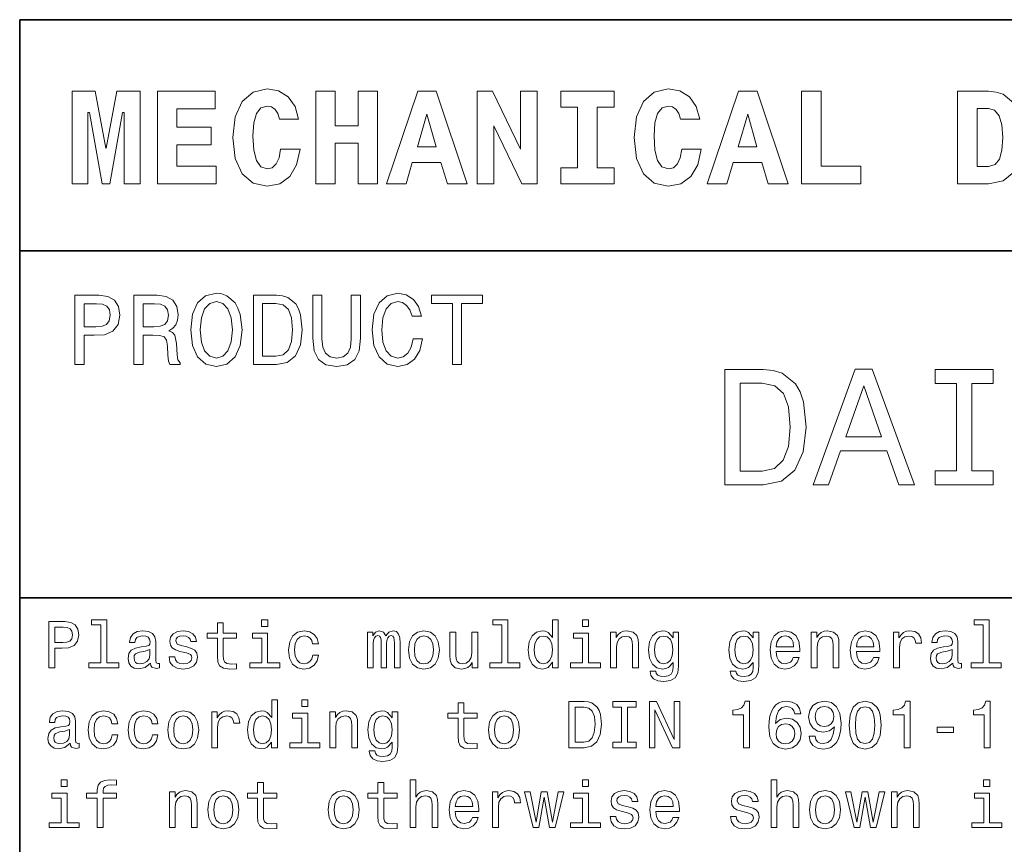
# Model space of a CAD drawing. Extents: x 0 to 420, y 0 to 297.
# Tile 12 of 30: x 220 to 263, y 34 to 70. Entities that reach past the tile are written whole.
import ezdxf

# ---------------------------------------------------------------- set-up
doc = ezdxf.new("R2010")
doc.units = 0

msp = doc.modelspace()

# ---------------------------------------------------------------- linework, layer by layer
at = {"color": 7, "lineweight": 35}
for p, q in [((220, 10), (220, 70)), ((220, 70), (410, 70)), ((220, 60), (350, 60)), ((220, 45), (410, 45))]:
    msp.add_line(p, q, dxfattribs=at)
at = {"color": 7, "lineweight": 13}
for points in [[(222.265137, 66.907776), (222.265137, 62.90778), (222.945251, 62.90778), (222.945251, 65.991356), (223.014404, 65.991356), (223.573486, 62.90778), (223.896255, 62.90778), (224.443802, 65.991356), (224.518738, 65.991356), (224.518738, 62.90778), (225.204605, 62.90778), (225.204605, 66.907776), (224.201736, 66.907776), (223.746399, 64.440918), (223.723343, 64.440918), (223.268005, 66.907776)], [(225.959656, 66.907776), (225.959656, 62.90778), (228.501434, 62.90778), (228.501434, 63.668587), (226.789627, 63.668587), (226.789627, 64.585014), (228.282425, 64.585014), (228.282425, 65.351585), (226.789627, 65.351585), (226.789627, 66.146973), (228.455338, 66.146973), (228.455338, 66.907776)], [(231.285309, 64.394814), (231.216141, 64.025932), (231.095093, 63.760807), (230.922195, 63.599422), (230.708939, 63.54755), (230.426514, 63.634003), (230.236313, 63.9049), (230.121033, 64.354462), (230.086456, 64.982704), (230.121033, 65.541786), (230.242081, 65.945244), (230.432281, 66.187317), (230.697403, 66.268013), (230.887604, 66.227661), (231.043228, 66.123917), (231.158508, 65.945244), (231.233429, 65.703171), (232.0634, 65.703171), (231.907776, 66.244957), (231.613831, 66.659943), (231.198853, 66.925072), (230.703171, 67.017288), (230.092224, 66.873199), (229.625366, 66.469742), (229.325653, 65.806915), (229.221909, 64.907776), (229.325653, 64.002884), (229.625366, 63.340057), (230.092224, 62.9366), (230.703171, 62.798271), (231.244965, 62.90778), (231.677231, 63.219017), (231.976944, 63.720459), (232.126801, 64.394814)], [(232.806915, 66.907776), (232.806915, 62.90778), (233.648407, 62.90778), (233.648407, 64.654175), (234.639771, 64.654175), (234.639771, 62.90778), (235.47551, 62.90778), (235.47551, 66.907776), (234.639771, 66.907776), (234.639771, 65.409218), (233.648407, 65.409218), (233.648407, 66.907776)], [(237.216141, 66.907776), (235.861664, 62.90778), (236.708939, 62.90778), (236.979828, 63.824207), (238.213257, 63.824207), (238.495682, 62.90778), (239.360229, 62.90778), (238.011536, 66.907776)], [(239.786743, 66.907776), (239.786743, 62.90778), (240.507202, 62.90778), (240.507202, 65.403458), (241.711823, 62.90778), (242.374634, 62.90778), (242.374634, 66.907776), (241.654175, 66.907776), (241.654175, 64.400574), (240.44957, 66.907776)], [(244.132568, 66.216141), (244.132568, 63.599422), (243.400574, 63.599422), (243.400574, 62.90778), (245.706055, 62.90778), (245.706055, 63.599422), (244.97406, 63.599422), (244.97406, 66.216141), (245.706055, 66.216141), (245.706055, 66.907776), (243.400574, 66.907776), (243.400574, 66.216141)], [(248.634003, 64.394814), (248.564835, 64.025932), (248.443802, 63.760807), (248.270889, 63.599422), (248.057632, 63.54755), (247.775208, 63.634003), (247.585007, 63.9049), (247.469742, 64.354462), (247.43515, 64.982704), (247.469742, 65.541786), (247.590775, 65.945244), (247.780975, 66.187317), (248.046112, 66.268013), (248.236313, 66.227661), (248.391937, 66.123917), (248.507202, 65.945244), (248.582123, 65.703171), (249.412109, 65.703171), (249.256485, 66.244957), (248.96254, 66.659943), (248.547546, 66.925072), (248.05188, 67.017288), (247.440918, 66.873199), (246.97406, 66.469742), (246.674347, 65.806915), (246.570602, 64.907776), (246.674347, 64.002884), (246.97406, 63.340057), (247.440918, 62.9366), (248.05188, 62.798271), (248.593658, 62.90778), (249.02594, 63.219017), (249.325653, 63.720459), (249.475494, 64.394814)], [(251.095093, 66.907776), (249.740631, 62.90778), (250.587891, 62.90778), (250.858795, 63.824207), (252.092224, 63.824207), (252.374634, 62.90778), (253.239197, 62.90778), (251.890488, 66.907776)], [(256.386169, 62.90778), (256.386169, 63.668587), (254.657059, 63.668587), (254.657059, 66.907776), (253.815552, 66.907776), (253.815552, 62.90778)], [(261.89624, 66.907776), (260.56485, 66.907776), (260.56485, 62.90778), (261.89624, 62.90778), (262.541779, 63.028816), (263.002869, 63.409222), (263.285309, 64.0317), (263.38327, 64.907776), (263.285309, 65.766571), (263.164246, 66.112389), (263.002869, 66.394814), (262.536011, 66.775215), (262.236298, 66.873199)], [(261.89624, 66.164261), (262.161377, 66.083572), (262.357361, 65.84726), (262.472626, 65.45533), (262.518738, 64.907776), (262.484131, 64.354462), (262.380402, 63.962536), (262.184448, 63.731987), (261.89624, 63.657059), (261.412109, 63.657059), (261.412109, 66.164261)], [(237.608063, 65.91066), (238.005768, 64.498558), (237.198853, 64.498558)], [(251.48703, 65.91066), (251.88472, 64.498558), (251.077805, 64.498558)], [(222.389053, 55.087173), (222.786743, 55.087173), (222.786743, 56.353745), (223.227661, 56.353745), (223.672913, 56.375359), (224.027374, 56.526653), (224.256485, 56.820602), (224.33429, 57.222622), (224.273773, 57.594379), (224.100861, 57.866714), (223.815567, 58.030979), (223.426514, 58.087173), (222.389053, 58.087173)], [(224.939484, 55.087173), (225.341492, 55.087173), (225.341492, 56.353745), (225.752167, 56.353745), (226.054749, 56.340775), (226.244965, 56.280258), (226.348709, 56.137608), (226.391937, 55.882561), (226.413544, 55.493515), (226.439484, 55.238472), (226.491348, 55.087173), (226.945251, 55.087173), (226.945251, 55.169308), (226.845825, 55.290344), (226.811234, 55.515129), (226.780975, 55.999279), (226.707489, 56.358067), (226.608063, 56.470459), (226.452454, 56.552593), (226.625366, 56.66066), (226.746399, 56.811958), (226.824203, 57.002159), (226.850143, 57.231266), (226.789627, 57.594379), (226.616714, 57.866714), (226.331406, 58.030979), (225.942368, 58.087173), (224.939484, 58.087173)], [(227.394806, 56.587173), (227.472626, 55.912823), (227.697403, 55.415703), (228.047546, 55.108788), (228.505768, 55.005039), (228.959656, 55.108788), (229.314117, 55.415703), (229.534576, 55.912823), (229.616714, 56.587173), (229.534576, 57.257202), (229.439484, 57.529537), (229.314117, 57.754322), (228.959656, 58.061237), (228.743515, 58.139046), (228.505768, 58.169308), (228.043228, 58.061237), (227.693085, 57.758644), (227.472626, 57.261524)], [(231.103745, 58.087173), (230.105194, 58.087173), (230.105194, 55.087173), (231.103745, 55.087173), (231.574921, 55.182274), (231.925079, 55.471901), (232.141205, 55.943081), (232.219025, 56.587173), (232.149857, 57.244232), (232.0634, 57.503601), (231.942368, 57.711094), (231.592224, 57.992073), (231.363113, 58.061237)], [(232.677231, 56.228382), (232.737747, 55.688038), (232.927948, 55.30331), (233.247833, 55.082851), (233.710373, 55.005039), (234.168594, 55.082851), (234.48848, 55.30331), (234.67868, 55.683716), (234.743515, 56.228382), (234.743515, 58.087173), (234.341492, 58.087173), (234.341492, 56.206772), (234.302597, 55.839336), (234.185883, 55.575645), (233.98703, 55.420025), (233.710373, 55.368153), (233.425079, 55.420025), (233.226227, 55.575645), (233.109512, 55.835011), (233.074921, 56.206772), (233.074921, 58.087173), (232.677231, 58.087173)], [(237.01297, 56.202446), (236.926514, 55.839336), (236.783859, 55.579967), (236.585022, 55.420025), (236.351593, 55.368153), (236.070602, 55.445965), (235.850143, 55.679394), (235.703171, 56.059795), (235.655624, 56.587173), (235.703171, 57.110229), (235.845825, 57.494953), (236.066284, 57.728386), (236.351593, 57.810516), (236.559082, 57.767288), (236.736313, 57.646252), (236.874634, 57.451729), (236.969742, 57.183716), (237.380402, 57.183716), (237.250717, 57.594379), (237.02594, 57.905617), (236.719025, 58.100143), (236.351593, 58.169308), (235.893372, 58.061237), (235.543228, 57.758644), (235.318451, 57.261524), (235.240631, 56.587173), (235.318451, 55.912823), (235.543228, 55.415703), (235.893372, 55.108788), (236.351593, 55.005039), (236.753601, 55.087173), (237.077805, 55.31628), (237.306915, 55.69236), (237.427948, 56.202446)], [(238.716141, 55.087173), (239.113831, 55.087173), (239.113831, 57.72406), (240.021606, 57.72406), (240.021606, 58.087173), (237.804031, 58.087173), (237.804031, 57.72406), (238.716141, 57.72406)], [(223.318451, 57.719738), (223.577805, 57.693802), (223.768005, 57.611668), (223.880402, 57.460373), (223.919312, 57.222622), (223.876083, 56.971901), (223.759369, 56.820602), (223.560516, 56.742794), (223.288177, 56.72118), (222.786743, 56.72118), (222.786743, 57.719738)], [(225.829971, 57.719738), (226.093658, 57.693802), (226.279541, 57.611668), (226.396255, 57.460373), (226.435165, 57.222622), (226.391937, 56.971901), (226.275223, 56.820602), (226.07637, 56.742794), (225.804031, 56.72118), (225.341492, 56.72118), (225.341492, 57.719738)], [(227.809799, 56.587173), (227.857346, 57.110229), (228, 57.494953), (228.220459, 57.728386), (228.505768, 57.810516), (228.786743, 57.728386), (229.007202, 57.490631), (229.149857, 57.105904), (229.201736, 56.587173), (229.149857, 56.064117), (229.007202, 55.679394), (228.786743, 55.445965), (228.505768, 55.368153), (228.220459, 55.445965), (228, 55.679394), (227.857346, 56.059795)], [(231.073486, 57.728386), (231.402023, 57.663544), (231.626801, 57.464695), (231.760803, 57.110229), (231.804031, 56.587173), (231.756485, 56.081409), (231.622482, 55.726944), (231.393372, 55.515129), (231.073486, 55.445965), (230.507202, 55.445965), (230.507202, 57.728386)], [(252.161377, 54.881123), (250.497116, 54.881123), (250.497116, 49.881123), (252.161377, 49.881123), (252.946686, 50.039623), (253.530258, 50.522331), (253.890488, 51.307636), (254.020172, 52.381123), (253.904892, 53.476223), (253.760803, 53.908501), (253.559082, 54.254322), (252.97551, 54.722622), (252.593658, 54.837894)], [(254.315567, 49.881123), (254.978394, 49.881123), (255.504318, 51.350864), (257.5, 51.350864), (258.02594, 49.881123), (258.703156, 49.881123), (256.873199, 54.888329), (256.138336, 54.888329)], [(260.511536, 50.486309), (259.589325, 50.486309), (259.589325, 49.881123), (262.096558, 49.881123), (262.096558, 50.486309), (261.174347, 50.486309), (261.174347, 54.275936), (262.096558, 54.275936), (262.096558, 54.881123), (259.589325, 54.881123), (259.589325, 54.275936), (260.511536, 54.275936)], [(252.110947, 54.283138), (252.658508, 54.175072), (253.033142, 53.843658), (253.256485, 53.25288), (253.328537, 52.381123), (253.249283, 51.538181), (253.02594, 50.947407), (252.644089, 50.594379), (252.110947, 50.479107), (251.167145, 50.479107), (251.167145, 54.283138)], [(255.734863, 51.963257), (256.505768, 54.167866), (257.276672, 51.963257)], [(221.259369, 41.974785), (221.52449, 41.974785), (221.52449, 42.819164), (221.818451, 42.819164), (222.11528, 42.833576), (222.351578, 42.934441), (222.504318, 43.130405), (222.556198, 43.398415), (222.515854, 43.646255), (222.400574, 43.827812), (222.210373, 43.937321), (221.951004, 43.974785), (221.259369, 43.974785)], [(223.510086, 43.830692), (223.510086, 42.188042), (222.98848, 42.188042), (222.98848, 41.974785), (224.282425, 41.974785), (224.282425, 42.188042), (223.763687, 42.188042), (223.763687, 44.043949), (223.112396, 44.043949), (223.112396, 43.830692)], [(228.55043, 43.254322), (228.55043, 42.479107), (228.567719, 42.228386), (228.648422, 42.055477), (228.809799, 41.954613), (229.083572, 41.920029), (229.383286, 41.934441), (229.383286, 42.153458), (229.164261, 42.136169), (228.965424, 42.159222), (228.858795, 42.23127), (228.812683, 42.352306), (228.804031, 42.522335), (228.804031, 43.254322), (229.383286, 43.254322), (229.383286, 43.470463), (228.804031, 43.470463), (228.804031, 43.922913), (228.55043, 43.922913), (228.55043, 43.470463), (228.112396, 43.470463), (228.112396, 43.254322)], [(230.729111, 44.043949), (230.46109, 44.043949), (230.46109, 43.755764), (230.729111, 43.755764)], [(240.858795, 43.830692), (240.858795, 42.188042), (240.337173, 42.188042), (240.337173, 41.974785), (241.631119, 41.974785), (241.631119, 42.188042), (241.112396, 42.188042), (241.112396, 44.043949), (240.46109, 44.043949), (240.46109, 43.830692)], [(243.040344, 42.213978), (243.040344, 41.974785), (243.293945, 41.974785), (243.293945, 44.043949), (243.043228, 44.043949), (243.043228, 43.286022), (242.850143, 43.505043), (242.731995, 43.556919), (242.596542, 43.577091), (242.351593, 43.519455), (242.161377, 43.35807), (242.03746, 43.098705), (241.994232, 42.75), (242.03746, 42.401299), (242.161377, 42.13905), (242.351593, 41.974785), (242.596542, 41.920029), (242.731995, 41.940205), (242.853027, 41.992077)], [(244.608063, 44.043949), (244.340057, 44.043949), (244.340057, 43.755764), (244.608063, 43.755764)], [(261.677246, 43.830692), (261.677246, 42.188042), (261.15564, 42.188042), (261.15564, 41.974785), (262.449585, 41.974785), (262.449585, 42.188042), (261.930847, 42.188042), (261.930847, 44.043949), (261.279541, 44.043949), (261.279541, 43.830692)], [(221.878967, 43.729828), (222.05188, 43.712536), (222.17868, 43.657784), (222.253601, 43.556919), (222.279541, 43.398415), (222.250717, 43.23127), (222.172913, 43.130405), (222.040344, 43.078529), (221.858795, 43.064121), (221.52449, 43.064121), (221.52449, 43.729828)], [(225.659943, 42.176514), (225.659943, 42.16787), (225.674347, 42.069885), (225.717575, 42.000721), (225.899139, 41.945965), (226.040344, 41.969021), (226.040344, 42.164986), (225.979828, 42.156342), (225.899139, 42.193806), (225.88472, 42.309078), (225.88472, 43.110233), (225.850143, 43.314842), (225.749283, 43.458935), (225.573486, 43.545391), (225.325653, 43.577091), (225.083572, 43.542507), (224.904892, 43.444527), (224.792511, 43.291786), (224.755051, 43.090057), (224.755051, 43.072769), (224.982712, 43.072769), (225.002884, 43.193806), (225.066284, 43.280262), (225.170029, 43.332134), (225.317001, 43.352306), (225.458206, 43.337898), (225.559082, 43.29467), (225.619598, 43.219742), (225.639771, 43.115993), (225.628235, 42.994957), (225.582138, 42.934441), (225.466858, 42.905621), (225.250717, 42.882565), (225.002884, 42.830692), (224.827087, 42.738472), (224.723343, 42.594383), (224.69165, 42.381126), (224.720459, 42.190922), (224.809799, 42.049713), (224.953888, 41.960377), (225.15274, 41.928677), (225.420746, 41.989193)], [(227.233429, 42.876801), (226.98848, 42.934441), (226.806915, 43.000721), (226.746399, 43.136169), (226.763687, 43.23127), (226.824203, 43.300434), (226.922195, 43.343662), (227.0634, 43.36095), (227.198853, 43.343662), (227.305481, 43.291786), (227.374634, 43.213978), (227.403458, 43.110233), (227.651291, 43.110233), (227.651291, 43.115993), (227.608063, 43.303314), (227.489914, 43.450291), (227.305481, 43.542507), (227.0634, 43.577091), (226.818451, 43.542507), (226.639771, 43.447407), (226.527374, 43.306198), (226.492798, 43.127522), (226.518738, 42.954613), (226.599426, 42.833576), (226.731995, 42.74712), (226.925079, 42.6866), (227.207489, 42.617435), (227.380402, 42.545391), (227.426514, 42.487755), (227.443802, 42.401299), (227.417862, 42.29467), (227.348709, 42.213978), (227.236313, 42.162106), (227.086456, 42.144814), (226.927948, 42.162106), (226.812683, 42.222622), (226.734863, 42.320606), (226.703171, 42.456055), (226.458206, 42.456055), (226.498566, 42.225506), (226.616714, 42.058357), (226.804031, 41.957493), (227.0634, 41.920029), (227.33429, 41.957493), (227.533142, 42.058357), (227.654175, 42.219742), (227.697403, 42.430115), (227.66571, 42.611671), (227.57637, 42.735592), (227.429398, 42.816284)], [(230.720459, 42.188042), (230.720459, 43.470463), (230.069168, 43.470463), (230.069168, 43.254322), (230.466858, 43.254322), (230.466858, 42.188042), (229.94812, 42.188042), (229.94812, 41.974785), (231.244965, 41.974785), (231.244965, 42.188042)], [(232.66571, 43.009369), (232.916428, 43.009369), (232.864548, 43.239914), (232.740631, 43.421471), (232.547546, 43.533863), (232.296829, 43.577091), (232.020172, 43.519455), (231.809799, 43.35807), (231.677231, 43.095821), (231.631119, 42.744236), (231.674347, 42.395535), (231.804031, 42.136169), (232.008652, 41.974785), (232.288177, 41.920029), (232.536026, 41.963257), (232.729111, 42.084293), (232.861664, 42.274498), (232.919312, 42.528099), (232.677231, 42.528099), (232.634003, 42.366714), (232.553314, 42.245678), (232.438034, 42.17075), (232.296829, 42.147694), (232.121033, 42.185158), (231.994232, 42.300434), (231.916428, 42.487755), (231.890488, 42.752884), (231.916428, 43.012249), (231.997116, 43.19957), (232.126801, 43.314842), (232.296829, 43.355186), (232.446686, 43.32925), (232.559082, 43.26297), (232.634003, 43.153458)], [(235.048996, 41.974785), (235.282425, 41.974785), (235.282425, 43.009369), (235.296829, 43.164986), (235.340057, 43.277378), (235.406342, 43.343662), (235.492798, 43.369598), (235.561951, 43.346542), (235.608063, 43.288906), (235.631119, 43.190922), (235.639771, 43.061241), (235.639771, 41.974785), (235.858795, 41.974785), (235.858795, 43.009369), (235.873199, 43.162106), (235.916428, 43.274498), (235.985596, 43.343662), (236.072052, 43.369598), (236.141205, 43.346542), (236.187317, 43.288906), (236.216141, 43.061241), (236.216141, 41.974785), (236.44957, 41.974785), (236.44957, 43.043949), (236.43515, 43.26585), (236.389053, 43.435879), (236.296829, 43.539627), (236.146973, 43.577091), (235.971176, 43.519455), (235.835739, 43.352306), (235.729111, 43.516571), (235.55043, 43.577091), (235.386169, 43.519455), (235.273773, 43.35807), (235.273773, 43.522335), (235.048996, 43.522335)], [(236.809799, 42.74712), (236.855911, 42.395535), (236.988464, 42.136169), (237.198853, 41.974785), (237.481262, 41.920029), (237.760803, 41.974785), (237.971176, 42.133286), (238.103745, 42.392651), (238.15274, 42.74712), (238.103745, 43.098705), (237.971176, 43.36095), (237.760803, 43.519455), (237.481262, 43.577091), (237.198853, 43.519455), (236.988464, 43.35807), (236.855911, 43.098705)], [(239.812683, 43.522335), (239.559082, 43.522335), (239.559082, 42.628963), (239.530258, 42.421471), (239.446686, 42.271614), (239.317001, 42.179398), (239.146973, 42.150578), (239.01152, 42.173634), (238.925064, 42.242798), (238.876083, 42.36095), (238.864548, 42.528099), (238.864548, 43.522335), (238.610947, 43.522335), (238.610947, 42.505043), (238.619598, 42.300434), (238.674347, 42.130405), (238.841492, 41.974785), (239.109512, 41.920029), (239.253601, 41.940205), (239.377518, 41.992077), (239.484146, 42.081413), (239.570602, 42.211098), (239.570602, 41.974785), (239.812683, 41.974785)], [(244.599426, 42.188042), (244.599426, 43.470463), (243.94812, 43.470463), (243.94812, 43.254322), (244.345825, 43.254322), (244.345825, 42.188042), (243.827087, 42.188042), (243.827087, 41.974785), (245.123917, 41.974785), (245.123917, 42.188042)], [(245.559082, 41.974785), (245.812683, 41.974785), (245.812683, 42.868156), (245.838623, 43.072769), (245.922195, 43.222622), (246.05188, 43.314842), (246.224792, 43.349426), (246.363113, 43.320606), (246.44957, 43.242798), (246.492798, 43.113113), (246.507202, 42.940201), (246.507202, 41.974785), (246.760803, 41.974785), (246.760803, 42.992077), (246.749283, 43.196686), (246.697403, 43.366714), (246.527374, 43.522335), (246.262253, 43.577091), (246.11528, 43.556919), (245.991364, 43.502163), (245.884735, 43.409943), (245.801147, 43.286022), (245.801147, 43.522335), (245.559082, 43.522335)], [(248.498566, 42.043949), (248.498566, 43.522335), (248.256485, 43.522335), (248.256485, 43.271614), (248.057632, 43.499279), (247.9366, 43.556919), (247.801147, 43.577091), (247.556198, 43.519455), (247.365997, 43.35807), (247.242081, 43.098705), (247.198853, 42.75), (247.242081, 42.398415), (247.365997, 42.13905), (247.556198, 41.974785), (247.801147, 41.920029), (247.939484, 41.940205), (248.054749, 41.992077), (248.256485, 42.211098), (248.256485, 41.992077), (248.233429, 41.819164), (248.170029, 41.695248), (248.048996, 41.623199), (247.867432, 41.597263), (247.708939, 41.614555), (247.596542, 41.657784), (247.530258, 41.732712), (247.510086, 41.833576), (247.265137, 41.833576), (247.265137, 41.822048), (247.302597, 41.637608), (247.417877, 41.499279), (247.60231, 41.409943), (247.853027, 41.378242), (248.15274, 41.421471), (248.351593, 41.542507), (248.463974, 41.752884)], [(251.968307, 42.043949), (251.968307, 43.522335), (251.726227, 43.522335), (251.726227, 43.271614), (251.527374, 43.499279), (251.406342, 43.556919), (251.270889, 43.577091), (251.02594, 43.519455), (250.835739, 43.35807), (250.711823, 43.098705), (250.668594, 42.75), (250.711823, 42.398415), (250.835739, 42.13905), (251.02594, 41.974785), (251.270889, 41.920029), (251.409225, 41.940205), (251.524506, 41.992077), (251.726227, 42.211098), (251.726227, 41.992077), (251.703171, 41.819164), (251.639771, 41.695248), (251.518738, 41.623199), (251.337173, 41.597263), (251.17868, 41.614555), (251.066284, 41.657784), (251, 41.732712), (250.979828, 41.833576), (250.734879, 41.833576), (250.734879, 41.822048), (250.772339, 41.637608), (250.887604, 41.499279), (251.072052, 41.409943), (251.322769, 41.378242), (251.622482, 41.421471), (251.82132, 41.542507), (251.933716, 41.752884)], [(252.720459, 42.675072), (253.734879, 42.675072), (253.737762, 42.793228), (253.69165, 43.124641), (253.56485, 43.372478), (253.363113, 43.522335), (253.095108, 43.577091), (252.832855, 43.519455), (252.631134, 43.35807), (252.50145, 43.095821), (252.455338, 42.75), (252.498566, 42.395535), (252.62825, 42.136169), (252.827087, 41.974785), (253.086456, 41.920029), (253.311249, 41.957493), (253.495682, 42.055477), (253.631134, 42.211098), (253.708939, 42.418591), (253.458221, 42.418591), (253.406342, 42.303314), (253.331421, 42.216858), (253.118164, 42.147694), (252.953888, 42.179398), (252.829971, 42.280262), (252.749283, 42.444527), (252.720459, 42.666428)], [(254.233429, 41.974785), (254.48703, 41.974785), (254.48703, 42.868156), (254.51297, 43.072769), (254.596542, 43.222622), (254.726227, 43.314842), (254.899139, 43.349426), (255.037476, 43.320606), (255.123932, 43.242798), (255.167145, 43.113113), (255.181564, 42.940201), (255.181564, 41.974785), (255.435165, 41.974785), (255.435165, 42.992077), (255.42363, 43.196686), (255.371765, 43.366714), (255.201736, 43.522335), (254.9366, 43.577091), (254.789627, 43.556919), (254.66571, 43.502163), (254.559082, 43.409943), (254.47551, 43.286022), (254.47551, 43.522335), (254.233429, 43.522335)], [(256.190216, 42.675072), (257.20462, 42.675072), (257.207489, 42.793228), (257.161377, 43.124641), (257.034576, 43.372478), (256.832855, 43.522335), (256.56485, 43.577091), (256.302612, 43.519455), (256.100861, 43.35807), (255.971191, 43.095821), (255.925079, 42.75), (255.968307, 42.395535), (256.097992, 42.136169), (256.296844, 41.974785), (256.556213, 41.920029), (256.780975, 41.957493), (256.965424, 42.055477), (257.100861, 42.211098), (257.17868, 42.418591), (256.927948, 42.418591), (256.876099, 42.303314), (256.801147, 42.216858), (256.587891, 42.147694), (256.423645, 42.179398), (256.299713, 42.280262), (256.219025, 42.444527), (256.190216, 42.666428)], [(257.798279, 41.974785), (258.05188, 41.974785), (258.05188, 42.859512), (258.07782, 43.072769), (258.15564, 43.225506), (258.28241, 43.317726), (258.452454, 43.349426), (258.579254, 43.32925), (258.674347, 43.271614), (258.731995, 43.173634), (258.752167, 43.041069), (259.008667, 43.041069), (258.97406, 43.274498), (258.878967, 43.441643), (258.720459, 43.542507), (258.504333, 43.577091), (258.357361, 43.554035), (258.23056, 43.496399), (258.118164, 43.398415), (258.028809, 43.26585), (258.028809, 43.522335), (257.798279, 43.522335)], [(260.357361, 42.176514), (260.357361, 42.16787), (260.371765, 42.069885), (260.414978, 42.000721), (260.596558, 41.945965), (260.737762, 41.969021), (260.737762, 42.164986), (260.677246, 42.156342), (260.596558, 42.193806), (260.582153, 42.309078), (260.582153, 43.110233), (260.547546, 43.314842), (260.446686, 43.458935), (260.270905, 43.545391), (260.023071, 43.577091), (259.780975, 43.542507), (259.602295, 43.444527), (259.489929, 43.291786), (259.452454, 43.090057), (259.452454, 43.072769), (259.680115, 43.072769), (259.700287, 43.193806), (259.763702, 43.280262), (259.867432, 43.332134), (260.014404, 43.352306), (260.15564, 43.337898), (260.2565, 43.29467), (260.317017, 43.219742), (260.337189, 43.115993), (260.325653, 42.994957), (260.279541, 42.934441), (260.164276, 42.905621), (259.94812, 42.882565), (259.700287, 42.830692), (259.524506, 42.738472), (259.420746, 42.594383), (259.389038, 42.381126), (259.417877, 42.190922), (259.507202, 42.049713), (259.651306, 41.960377), (259.850159, 41.928677), (260.118164, 41.989193)], [(237.069168, 42.75), (237.095093, 43.009369), (237.175797, 43.196686), (237.305481, 43.311962), (237.481262, 43.352306), (237.654175, 43.311962), (237.783859, 43.19957), (237.864548, 43.009369), (237.893372, 42.75), (237.864548, 42.487755), (237.783859, 42.29755), (237.654175, 42.182278), (237.481262, 42.144814), (237.305481, 42.182278), (237.175797, 42.29755), (237.095093, 42.487755)], [(242.639771, 43.349426), (242.806915, 43.309078), (242.933716, 43.196686), (243.008636, 43.009369), (243.03746, 42.75), (243.008636, 42.487755), (242.933716, 42.300434), (242.806915, 42.185158), (242.639771, 42.147694), (242.481262, 42.185158), (242.360229, 42.300434), (242.279541, 42.490635), (242.253601, 42.75), (242.279541, 43.006485), (242.360229, 43.193806), (242.481262, 43.309078)], [(247.46109, 42.75), (247.48703, 43.006485), (247.56485, 43.196686), (247.685883, 43.309078), (247.84726, 43.349426), (248.017288, 43.309078), (248.144089, 43.196686), (248.221909, 43.006485), (248.250717, 42.75), (248.221909, 42.487755), (248.144089, 42.300434), (248.017288, 42.185158), (247.84726, 42.147694), (247.685883, 42.185158), (247.56485, 42.300434), (247.48703, 42.490635)], [(250.930832, 42.75), (250.956772, 43.006485), (251.034576, 43.196686), (251.155624, 43.309078), (251.317001, 43.349426), (251.48703, 43.309078), (251.613831, 43.196686), (251.69165, 43.006485), (251.720459, 42.75), (251.69165, 42.487755), (251.613831, 42.300434), (251.48703, 42.185158), (251.317001, 42.147694), (251.155624, 42.185158), (251.034576, 42.300434), (250.956772, 42.490635)], [(252.720459, 42.888329), (252.752167, 43.087177), (252.829971, 43.23415), (252.948135, 43.323486), (253.103745, 43.355186), (253.256485, 43.323486), (253.374634, 43.23415), (253.446686, 43.087177), (253.472626, 42.888329)], [(256.190216, 42.888329), (256.221893, 43.087177), (256.299713, 43.23415), (256.417877, 43.323486), (256.573486, 43.355186), (256.726227, 43.323486), (256.844391, 43.23415), (256.916443, 43.087177), (256.942383, 42.888329)], [(225.631119, 42.516571), (225.596542, 42.366714), (225.504318, 42.251442), (225.365997, 42.176514), (225.195969, 42.150578), (225.086456, 42.164986), (225.008652, 42.211098), (224.959656, 42.291786), (224.945251, 42.404179), (224.956772, 42.505043), (225.002884, 42.577091), (225.187317, 42.657784), (225.420746, 42.692364), (225.631119, 42.761528)], [(260.328552, 42.516571), (260.293945, 42.366714), (260.201721, 42.251442), (260.063416, 42.176514), (259.893372, 42.150578), (259.783875, 42.164986), (259.706055, 42.211098), (259.657074, 42.291786), (259.64267, 42.404179), (259.654175, 42.505043), (259.700287, 42.577091), (259.884735, 42.657784), (260.118164, 42.692364), (260.328552, 42.761528)], [(230.896255, 38.758648), (230.896255, 38.519455), (231.149857, 38.519455), (231.149857, 40.588619), (230.899139, 40.588619), (230.899139, 39.830692), (230.706055, 40.049713), (230.587891, 40.101589), (230.452454, 40.121761), (230.207489, 40.064125), (230.017288, 39.90274), (229.893372, 39.643375), (229.850143, 39.29467), (229.893372, 38.945969), (230.017288, 38.68372), (230.207489, 38.519455), (230.452454, 38.464699), (230.587891, 38.484875), (230.708939, 38.536747)], [(232.463974, 40.588619), (232.195969, 40.588619), (232.195969, 40.300434), (232.463974, 40.300434)], [(238.959656, 39.798992), (238.959656, 39.023777), (238.976944, 38.773056), (239.057632, 38.600147), (239.219025, 38.499283), (239.492798, 38.464699), (239.792511, 38.479111), (239.792511, 38.698128), (239.573486, 38.68084), (239.374634, 38.703892), (239.268005, 38.77594), (239.221893, 38.896976), (239.213257, 39.067005), (239.213257, 39.798992), (239.792511, 39.798992), (239.792511, 40.015133), (239.213257, 40.015133), (239.213257, 40.467583), (238.959656, 40.467583), (238.959656, 40.015133), (238.521606, 40.015133), (238.521606, 39.798992)], [(244.417862, 40.519455), (243.752167, 40.519455), (243.752167, 38.519455), (244.417862, 38.519455), (244.731995, 38.582855), (244.965424, 38.77594), (245.109512, 39.090061), (245.161377, 39.519455), (245.11528, 39.957497), (245.057632, 40.130405), (244.976944, 40.268734), (244.743515, 40.456055), (244.590775, 40.502163)], [(246.023056, 38.761528), (245.654175, 38.761528), (245.654175, 38.519455), (246.657059, 38.519455), (246.657059, 38.761528), (246.288177, 38.761528), (246.288177, 40.277382), (246.657059, 40.277382), (246.657059, 40.519455), (245.654175, 40.519455), (245.654175, 40.277382), (246.023056, 40.277382)], [(247.233429, 38.519455), (247.472626, 38.519455), (247.472626, 40.159225), (248.239197, 38.519455), (248.547546, 38.519455), (248.547546, 40.519455), (248.305481, 40.519455), (248.305481, 38.879684), (247.547546, 40.519455), (247.233429, 40.519455)], [(251.308365, 38.519455), (251.570602, 38.519455), (251.570602, 40.533863), (251.374634, 40.533863), (251.322769, 40.35807), (251.219025, 40.239918), (251.060516, 40.170753), (250.841507, 40.147697), (250.841507, 39.943085), (251.308365, 39.943085)], [(253.786743, 39.980549), (253.731995, 40.213978), (253.605194, 40.38689), (253.409225, 40.496399), (253.155624, 40.533863), (252.985596, 40.513691), (252.838623, 40.458935), (252.708939, 40.369598), (252.599426, 40.242798), (252.51297, 40.084297), (252.44957, 39.891212), (252.409225, 39.663548), (252.397705, 39.407063), (252.443802, 38.997841), (252.585022, 38.701012), (252.812683, 38.522335), (253.123932, 38.461819), (253.403458, 38.513691), (253.616714, 38.649139), (253.755051, 38.862396), (253.804047, 39.133289), (253.755051, 39.407063), (253.622482, 39.617439), (253.417877, 39.750004), (253.164276, 39.796112), (252.890488, 39.738476), (252.685883, 39.574211), (252.729111, 39.891212), (252.821335, 40.118877), (252.96254, 40.254326), (253.158508, 40.300434), (253.302597, 40.277382), (253.412109, 40.216862), (253.484161, 40.115997), (253.521622, 39.980549)], [(254.138336, 39.015133), (254.181564, 38.787468), (254.305481, 38.611675), (254.50145, 38.502163), (254.760803, 38.461819), (254.930847, 38.481991), (255.083572, 38.533863), (255.213257, 38.623199), (255.322769, 38.750004), (255.409225, 38.908504), (255.472626, 39.104469), (255.510086, 39.329254), (255.524506, 39.588619), (255.47551, 39.994961), (255.33429, 40.29179), (255.109512, 40.470463), (254.801147, 40.533863), (254.518738, 40.481991), (254.305481, 40.343662), (254.167145, 40.130405), (254.121033, 39.862396), (254.167145, 39.585739), (254.302597, 39.375362), (254.504333, 39.242798), (254.760803, 39.19957), (255.031708, 39.254326), (255.236313, 39.421471), (255.190201, 39.101589), (255.097992, 38.87392), (254.956772, 38.738476), (254.763687, 38.695248), (254.613831, 38.71542), (254.504333, 38.77882), (254.432281, 38.879684), (254.403458, 39.015133)], [(255.870316, 39.496399), (255.913544, 39.043949), (256.049011, 38.721184), (256.265137, 38.525219), (256.56485, 38.461819), (256.861664, 38.525219), (257.07782, 38.721184), (257.210388, 39.043949), (257.2565, 39.496399), (257.210388, 39.945969), (257.15564, 40.124641), (257.07782, 40.271618), (256.861664, 40.467583), (256.56485, 40.533863), (256.265137, 40.467583), (256.049011, 40.268734), (255.913544, 39.945969)], [(258.247833, 38.519455), (258.510101, 38.519455), (258.510101, 40.533863), (258.314117, 40.533863), (258.262268, 40.35807), (258.158508, 40.239918), (258, 40.170753), (257.780975, 40.147697), (257.780975, 39.943085), (258.247833, 39.943085)], [(261.71759, 38.519455), (261.979828, 38.519455), (261.979828, 40.533863), (261.783875, 40.533863), (261.731995, 40.35807), (261.628235, 40.239918), (261.469757, 40.170753), (261.250732, 40.147697), (261.250732, 39.943085), (261.71759, 39.943085)], [(222.190201, 38.721184), (222.190201, 38.71254), (222.204605, 38.614555), (222.247833, 38.545391), (222.429398, 38.490635), (222.570602, 38.513691), (222.570602, 38.709656), (222.510086, 38.701012), (222.429398, 38.738476), (222.414978, 38.853748), (222.414978, 39.654903), (222.380402, 39.859512), (222.279541, 40.003605), (222.103745, 40.090061), (221.855911, 40.121761), (221.613831, 40.087177), (221.435165, 39.989197), (221.322769, 39.836456), (221.285309, 39.634727), (221.285309, 39.617439), (221.51297, 39.617439), (221.533142, 39.738476), (221.596542, 39.824932), (221.700287, 39.876804), (221.84726, 39.896976), (221.98848, 39.882568), (222.08934, 39.83934), (222.149857, 39.764412), (222.170029, 39.660664), (222.158508, 39.539627), (222.112396, 39.479111), (221.997116, 39.450291), (221.780975, 39.427235), (221.533142, 39.375362), (221.357346, 39.283142), (221.253601, 39.139053), (221.221909, 38.925797), (221.250717, 38.735592), (221.340057, 38.594383), (221.484146, 38.505047), (221.682999, 38.473347), (221.951004, 38.533863)], [(223.991348, 39.554039), (224.242081, 39.554039), (224.190201, 39.784584), (224.066284, 39.966141), (223.873199, 40.078533), (223.622482, 40.121761), (223.345825, 40.064125), (223.135452, 39.90274), (223.002884, 39.640491), (222.956772, 39.288906), (223, 38.940205), (223.129684, 38.68084), (223.33429, 38.519455), (223.613831, 38.464699), (223.861664, 38.507927), (224.054749, 38.628963), (224.187317, 38.819168), (224.244949, 39.072769), (224.002884, 39.072769), (223.959656, 38.911385), (223.878967, 38.790348), (223.763687, 38.71542), (223.622482, 38.692364), (223.446686, 38.729828), (223.319885, 38.845104), (223.242081, 39.032425), (223.216141, 39.297554), (223.242081, 39.556919), (223.322769, 39.74424), (223.452454, 39.859512), (223.622482, 39.899857), (223.772339, 39.87392), (223.88472, 39.80764), (223.959656, 39.698128)], [(225.726227, 39.554039), (225.976944, 39.554039), (225.925079, 39.784584), (225.801147, 39.966141), (225.608063, 40.078533), (225.357346, 40.121761), (225.080688, 40.064125), (224.870316, 39.90274), (224.737747, 39.640491), (224.69165, 39.288906), (224.734863, 38.940205), (224.864548, 38.68084), (225.069168, 38.519455), (225.348709, 38.464699), (225.596542, 38.507927), (225.789627, 38.628963), (225.922195, 38.819168), (225.979828, 39.072769), (225.737747, 39.072769), (225.694519, 38.911385), (225.613831, 38.790348), (225.498566, 38.71542), (225.357346, 38.692364), (225.181549, 38.729828), (225.054749, 38.845104), (224.976944, 39.032425), (224.951004, 39.297554), (224.976944, 39.556919), (225.057632, 39.74424), (225.187317, 39.859512), (225.357346, 39.899857), (225.507202, 39.87392), (225.619598, 39.80764), (225.694519, 39.698128)], [(226.400574, 39.29179), (226.446686, 38.940205), (226.579254, 38.68084), (226.789627, 38.519455), (227.072052, 38.464699), (227.351578, 38.519455), (227.561966, 38.677956), (227.694519, 38.937321), (227.743515, 39.29179), (227.694519, 39.643375), (227.561966, 39.905621), (227.351578, 40.064125), (227.072052, 40.121761), (226.789627, 40.064125), (226.579254, 39.90274), (226.446686, 39.643375)], [(228.305481, 38.519455), (228.559082, 38.519455), (228.559082, 39.404182), (228.585022, 39.617439), (228.662827, 39.770176), (228.789627, 39.862396), (228.959656, 39.894096), (229.086456, 39.87392), (229.181549, 39.816284), (229.239197, 39.718304), (229.259369, 39.585739), (229.515854, 39.585739), (229.481262, 39.819168), (229.386169, 39.986313), (229.227661, 40.087177), (229.01152, 40.121761), (228.864548, 40.098705), (228.737747, 40.041069), (228.625366, 39.943085), (228.536026, 39.81052), (228.536026, 40.067005), (228.305481, 40.067005)], [(233.414978, 38.519455), (233.668594, 38.519455), (233.668594, 39.412827), (233.694519, 39.617439), (233.778091, 39.767292), (233.907776, 39.859512), (234.080688, 39.894096), (234.219025, 39.865276), (234.305481, 39.787468), (234.348709, 39.657784), (234.363113, 39.484871), (234.363113, 38.519455), (234.616714, 38.519455), (234.616714, 39.536747), (234.605194, 39.741356), (234.553314, 39.911385), (234.383286, 40.067005), (234.118149, 40.121761), (233.971176, 40.101589), (233.84726, 40.046833), (233.740631, 39.954613), (233.657059, 39.830692), (233.657059, 40.067005), (233.414978, 40.067005)], [(236.354462, 38.588619), (236.354462, 40.067005), (236.112396, 40.067005), (236.112396, 39.816284), (235.913544, 40.043949), (235.792511, 40.101589), (235.657059, 40.121761), (235.412109, 40.064125), (235.221893, 39.90274), (235.097977, 39.643375), (235.054749, 39.29467), (235.097977, 38.943085), (235.221893, 38.68372), (235.412109, 38.519455), (235.657059, 38.464699), (235.795395, 38.484875), (235.91066, 38.536747), (236.112396, 38.755768), (236.112396, 38.536747), (236.08934, 38.363834), (236.02594, 38.239918), (235.904892, 38.16787), (235.723343, 38.141933), (235.564835, 38.159225), (235.452454, 38.202454), (235.386169, 38.277382), (235.365997, 38.378246), (235.121033, 38.378246), (235.121033, 38.366718), (235.158508, 38.182278), (235.273773, 38.043949), (235.458206, 37.954613), (235.708939, 37.922913), (236.008636, 37.966141), (236.207489, 38.087177), (236.319885, 38.297554)], [(240.279541, 39.29179), (240.325653, 38.940205), (240.458206, 38.68084), (240.668579, 38.519455), (240.951004, 38.464699), (241.230545, 38.519455), (241.440918, 38.677956), (241.573486, 38.937321), (241.622482, 39.29179), (241.573486, 39.643375), (241.440918, 39.905621), (241.230545, 40.064125), (240.951004, 40.121761), (240.668579, 40.064125), (240.458206, 39.90274), (240.325653, 39.643375)], [(244.39769, 40.280262), (244.616714, 40.237034), (244.766571, 40.104469), (244.855911, 39.868156), (244.88472, 39.519455), (244.853027, 39.182278), (244.763687, 38.945969), (244.610947, 38.804756), (244.39769, 38.758648), (244.020172, 38.758648), (244.020172, 40.280262)], [(254.400574, 39.865276), (254.429398, 40.043949), (254.510086, 40.185162), (254.636887, 40.274498), (254.801147, 40.306198), (254.971191, 40.274498), (255.100861, 40.185162), (255.181564, 40.046833), (255.213257, 39.868156), (255.181564, 39.686604), (255.100861, 39.551155), (254.968307, 39.467583), (254.792511, 39.438763), (254.634003, 39.467583), (254.510086, 39.551155), (254.429398, 39.68372)], [(256.146973, 39.496399), (256.170044, 39.845104), (256.242065, 40.095825), (256.371765, 40.242798), (256.56485, 40.29467), (256.755035, 40.242798), (256.884735, 40.095825), (256.956787, 39.845104), (256.979828, 39.496399), (256.956787, 39.144814), (256.884735, 38.894096), (256.755035, 38.74712), (256.56485, 38.698128), (256.371765, 38.74712), (256.242065, 38.894096), (256.170044, 39.144814)], [(226.659943, 39.29467), (226.685883, 39.554039), (226.766571, 39.741356), (226.896255, 39.856632), (227.072052, 39.896976), (227.244949, 39.856632), (227.374634, 39.74424), (227.455338, 39.554039), (227.484146, 39.29467), (227.455338, 39.032425), (227.374634, 38.84222), (227.244949, 38.726948), (227.072052, 38.689484), (226.896255, 38.726948), (226.766571, 38.84222), (226.685883, 39.032425)], [(230.495682, 39.894096), (230.662827, 39.853748), (230.789627, 39.741356), (230.864548, 39.554039), (230.893372, 39.29467), (230.864548, 39.032425), (230.789627, 38.845104), (230.662827, 38.729828), (230.495682, 38.692364), (230.337173, 38.729828), (230.216141, 38.845104), (230.135452, 39.035305), (230.109512, 39.29467), (230.135452, 39.551155), (230.216141, 39.738476), (230.337173, 39.853748)], [(232.455338, 38.732712), (232.455338, 40.015133), (231.804031, 40.015133), (231.804031, 39.798992), (232.201721, 39.798992), (232.201721, 38.732712), (231.682999, 38.732712), (231.682999, 38.519455), (232.979828, 38.519455), (232.979828, 38.732712)], [(235.317001, 39.29467), (235.342941, 39.551155), (235.420746, 39.741356), (235.541779, 39.853748), (235.703171, 39.894096), (235.873199, 39.853748), (236, 39.741356), (236.077805, 39.551155), (236.106628, 39.29467), (236.077805, 39.032425), (236, 38.845104), (235.873199, 38.729828), (235.703171, 38.692364), (235.541779, 38.729828), (235.420746, 38.845104), (235.342941, 39.035305)], [(240.53891, 39.29467), (240.564835, 39.554039), (240.645538, 39.741356), (240.775208, 39.856632), (240.951004, 39.896976), (241.123917, 39.856632), (241.253601, 39.74424), (241.33429, 39.554039), (241.363113, 39.29467), (241.33429, 39.032425), (241.253601, 38.84222), (241.123917, 38.726948), (240.951004, 38.689484), (240.775208, 38.726948), (240.645538, 38.84222), (240.564835, 39.032425)], [(222.161377, 39.061241), (222.126801, 38.911385), (222.034576, 38.796112), (221.896255, 38.721184), (221.726227, 38.695248), (221.616714, 38.709656), (221.53891, 38.755768), (221.489914, 38.836456), (221.47551, 38.948849), (221.48703, 39.049713), (221.533142, 39.121761), (221.717575, 39.202454), (221.951004, 39.237034), (222.161377, 39.306198)], [(253.524506, 39.130405), (253.492798, 38.948849), (253.412109, 38.81052), (253.282425, 38.718304), (253.121033, 38.689484), (252.951019, 38.718304), (252.821335, 38.80764), (252.737762, 38.945969), (252.711823, 39.127525), (252.740631, 39.306198), (252.821335, 39.441647), (252.953888, 39.528099), (253.132568, 39.559799), (253.288193, 39.528099), (253.412109, 39.444527), (253.492798, 39.309082)], [(259.685883, 39.179398), (260.383301, 39.179398), (260.383301, 39.407063), (259.685883, 39.407063)], [(222.054749, 37.133286), (221.786743, 37.133286), (221.786743, 36.8451), (222.054749, 36.8451)], [(223.357346, 36.343658), (223.357346, 35.064121), (223.610947, 35.064121), (223.610947, 36.343658), (224.187317, 36.343658), (224.187317, 36.559799), (223.610947, 36.559799), (223.610947, 36.6549), (223.631119, 36.770172), (223.697403, 36.847984), (223.809799, 36.894093), (223.971176, 36.911385), (224.187317, 36.899857), (224.187317, 37.118877), (223.913544, 37.133286), (223.66571, 37.107349), (223.492798, 37.029541), (223.389053, 36.894093), (223.357346, 36.701008), (223.357346, 36.559799), (222.893372, 36.559799), (222.893372, 36.343658)], [(236.88472, 35.064121), (237.138321, 35.064121), (237.138321, 35.957493), (237.164261, 36.162106), (237.247833, 36.311958), (237.377518, 36.404179), (237.55043, 36.438763), (237.688751, 36.409943), (237.775208, 36.332134), (237.818451, 36.20245), (237.832855, 36.029541), (237.832855, 35.064121), (238.086456, 35.064121), (238.086456, 36.081413), (238.074921, 36.286022), (238.023056, 36.456051), (237.853027, 36.611671), (237.587891, 36.666428), (237.443802, 36.646255), (237.319885, 36.591499), (237.216141, 36.505043), (237.138321, 36.386887), (237.138321, 37.133286), (236.88472, 37.133286)], [(244.608063, 37.133286), (244.340057, 37.133286), (244.340057, 36.8451), (244.608063, 36.8451)], [(252.498566, 35.064121), (252.752167, 35.064121), (252.752167, 35.957493), (252.778107, 36.162106), (252.861679, 36.311958), (252.991364, 36.404179), (253.164276, 36.438763), (253.302597, 36.409943), (253.389053, 36.332134), (253.432281, 36.20245), (253.446686, 36.029541), (253.446686, 35.064121), (253.700287, 35.064121), (253.700287, 36.081413), (253.688766, 36.286022), (253.636887, 36.456051), (253.466858, 36.611671), (253.201736, 36.666428), (253.057648, 36.646255), (252.933716, 36.591499), (252.829971, 36.505043), (252.752167, 36.386887), (252.752167, 37.133286), (252.498566, 37.133286)], [(261.956787, 37.133286), (261.688782, 37.133286), (261.688782, 36.8451), (261.956787, 36.8451)], [(226.47551, 35.064121), (226.729111, 35.064121), (226.729111, 35.957493), (226.755035, 36.162106), (226.838623, 36.311958), (226.968292, 36.404179), (227.141205, 36.438763), (227.279541, 36.409943), (227.365997, 36.332134), (227.409225, 36.20245), (227.42363, 36.029541), (227.42363, 35.064121), (227.677231, 35.064121), (227.677231, 36.081413), (227.66571, 36.286022), (227.613831, 36.456051), (227.443802, 36.611671), (227.17868, 36.666428), (227.031708, 36.646255), (226.907776, 36.591499), (226.801147, 36.499279), (226.717575, 36.375359), (226.717575, 36.611671), (226.47551, 36.611671)], [(228.135452, 35.836456), (228.181549, 35.484871), (228.314117, 35.225506), (228.52449, 35.064121), (228.806915, 35.009365), (229.086456, 35.064121), (229.296829, 35.222622), (229.429398, 35.481987), (229.478394, 35.836456), (229.429398, 36.188042), (229.296829, 36.450287), (229.086456, 36.608791), (228.806915, 36.666428), (228.52449, 36.608791), (228.314117, 36.447407), (228.181549, 36.188042)], [(230.285309, 36.343658), (230.285309, 35.568443), (230.302597, 35.317722), (230.383286, 35.144814), (230.544662, 35.043949), (230.818451, 35.009365), (231.118149, 35.023777), (231.118149, 35.242794), (230.899139, 35.225506), (230.700287, 35.248558), (230.593658, 35.320606), (230.547546, 35.441643), (230.53891, 35.611671), (230.53891, 36.343658), (231.118149, 36.343658), (231.118149, 36.559799), (230.53891, 36.559799), (230.53891, 37.012249), (230.285309, 37.012249), (230.285309, 36.559799), (229.84726, 36.559799), (229.84726, 36.343658)], [(233.340057, 35.836456), (233.386169, 35.484871), (233.518738, 35.225506), (233.729111, 35.064121), (234.01152, 35.009365), (234.291061, 35.064121), (234.501434, 35.222622), (234.634003, 35.481987), (234.682999, 35.836456), (234.634003, 36.188042), (234.501434, 36.450287), (234.291061, 36.608791), (234.01152, 36.666428), (233.729111, 36.608791), (233.518738, 36.447407), (233.386169, 36.188042)], [(235.489914, 36.343658), (235.489914, 35.568443), (235.507202, 35.317722), (235.587891, 35.144814), (235.749283, 35.043949), (236.023056, 35.009365), (236.322769, 35.023777), (236.322769, 35.242794), (236.103745, 35.225506), (235.904892, 35.248558), (235.798264, 35.320606), (235.752167, 35.441643), (235.743515, 35.611671), (235.743515, 36.343658), (236.322769, 36.343658), (236.322769, 36.559799), (235.743515, 36.559799), (235.743515, 37.012249), (235.489914, 37.012249), (235.489914, 36.559799), (235.05188, 36.559799), (235.05188, 36.343658)], [(238.841492, 35.764408), (239.855911, 35.764408), (239.858795, 35.882565), (239.812683, 36.213978), (239.685883, 36.461815), (239.484146, 36.611671), (239.216141, 36.666428), (238.953888, 36.608791), (238.752167, 36.447407), (238.622482, 36.185158), (238.57637, 35.839336), (238.619598, 35.484871), (238.749283, 35.225506), (238.94812, 35.064121), (239.207489, 35.009365), (239.432281, 35.046829), (239.616714, 35.144814), (239.752167, 35.300434), (239.829971, 35.507927), (239.579254, 35.507927), (239.527374, 35.392651), (239.452454, 35.306194), (239.239197, 35.23703), (239.074921, 35.268734), (238.951004, 35.369598), (238.870316, 35.533863), (238.841492, 35.755764)], [(240.44957, 35.064121), (240.703171, 35.064121), (240.703171, 35.948849), (240.729111, 36.162106), (240.806915, 36.314842), (240.933716, 36.407063), (241.103745, 36.438763), (241.230545, 36.418587), (241.325653, 36.36095), (241.383286, 36.26297), (241.403458, 36.130405), (241.659943, 36.130405), (241.625366, 36.363834), (241.530258, 36.530979), (241.371765, 36.631844), (241.155624, 36.666428), (241.008636, 36.643372), (240.881836, 36.585735), (240.769455, 36.487751), (240.680115, 36.355186), (240.680115, 36.611671), (240.44957, 36.611671)], [(246.317001, 35.966137), (246.072052, 36.023777), (245.890488, 36.090057), (245.829971, 36.225506), (245.84726, 36.320606), (245.907776, 36.389771), (246.005768, 36.432999), (246.146973, 36.450287), (246.282425, 36.432999), (246.389053, 36.381123), (246.458221, 36.303314), (246.48703, 36.19957), (246.734863, 36.19957), (246.734863, 36.20533), (246.69165, 36.392651), (246.573486, 36.539627), (246.389053, 36.631844), (246.146973, 36.666428), (245.902023, 36.631844), (245.723343, 36.536743), (245.610947, 36.395535), (245.57637, 36.216858), (245.60231, 36.043949), (245.682999, 35.922913), (245.815567, 35.836456), (246.008652, 35.775936), (246.291061, 35.706772), (246.463974, 35.634727), (246.510086, 35.577091), (246.527374, 35.490635), (246.501434, 35.384007), (246.432281, 35.303314), (246.319885, 35.251442), (246.170029, 35.23415), (246.011536, 35.251442), (245.896255, 35.311958), (245.818451, 35.409943), (245.786743, 35.545391), (245.541794, 35.545391), (245.582138, 35.314842), (245.700287, 35.147694), (245.887604, 35.046829), (246.146973, 35.009365), (246.417862, 35.046829), (246.616714, 35.147694), (246.737747, 35.309078), (246.780975, 35.519451), (246.749283, 35.701008), (246.659943, 35.824928), (246.51297, 35.905621)], [(247.515854, 35.764408), (248.530258, 35.764408), (248.533142, 35.882565), (248.48703, 36.213978), (248.360229, 36.461815), (248.158508, 36.611671), (247.890488, 36.666428), (247.628235, 36.608791), (247.426514, 36.447407), (247.296829, 36.185158), (247.250717, 35.839336), (247.293945, 35.484871), (247.42363, 35.225506), (247.622482, 35.064121), (247.881851, 35.009365), (248.106628, 35.046829), (248.291061, 35.144814), (248.426514, 35.300434), (248.504318, 35.507927), (248.253601, 35.507927), (248.201736, 35.392651), (248.126801, 35.306194), (247.913544, 35.23703), (247.749283, 35.268734), (247.625366, 35.369598), (247.544678, 35.533863), (247.515854, 35.755764)], [(251.521622, 35.966137), (251.276657, 36.023777), (251.095108, 36.090057), (251.034576, 36.225506), (251.05188, 36.320606), (251.112396, 36.389771), (251.210373, 36.432999), (251.351593, 36.450287), (251.48703, 36.432999), (251.593658, 36.381123), (251.662827, 36.303314), (251.69165, 36.19957), (251.939484, 36.19957), (251.939484, 36.20533), (251.896255, 36.392651), (251.778107, 36.539627), (251.593658, 36.631844), (251.351593, 36.666428), (251.106628, 36.631844), (250.927948, 36.536743), (250.815567, 36.395535), (250.780975, 36.216858), (250.806915, 36.043949), (250.887604, 35.922913), (251.020172, 35.836456), (251.213257, 35.775936), (251.495682, 35.706772), (251.668594, 35.634727), (251.714706, 35.577091), (251.731995, 35.490635), (251.706055, 35.384007), (251.636887, 35.303314), (251.524506, 35.251442), (251.374634, 35.23415), (251.216141, 35.251442), (251.100861, 35.311958), (251.023056, 35.409943), (250.991364, 35.545391), (250.746399, 35.545391), (250.786743, 35.314842), (250.904907, 35.147694), (251.092224, 35.046829), (251.351593, 35.009365), (251.622482, 35.046829), (251.82132, 35.147694), (251.942368, 35.309078), (251.985596, 35.519451), (251.953888, 35.701008), (251.864563, 35.824928), (251.717575, 35.905621)], [(254.158508, 35.836456), (254.20462, 35.484871), (254.337189, 35.225506), (254.547546, 35.064121), (254.829971, 35.009365), (255.109512, 35.064121), (255.319885, 35.222622), (255.452454, 35.481987), (255.50145, 35.836456), (255.452454, 36.188042), (255.319885, 36.450287), (255.109512, 36.608791), (254.829971, 36.666428), (254.547546, 36.608791), (254.337189, 36.447407), (254.20462, 36.188042)], [(257.703186, 35.064121), (257.956787, 35.064121), (257.956787, 35.957493), (257.982727, 36.162106), (258.066284, 36.311958), (258.195984, 36.404179), (258.368896, 36.438763), (258.507202, 36.409943), (258.593658, 36.332134), (258.636902, 36.20245), (258.651306, 36.029541), (258.651306, 35.064121), (258.904907, 35.064121), (258.904907, 36.081413), (258.893372, 36.286022), (258.841492, 36.456051), (258.671478, 36.611671), (258.406342, 36.666428), (258.259369, 36.646255), (258.135437, 36.591499), (258.028809, 36.499279), (257.945251, 36.375359), (257.945251, 36.611671), (257.703186, 36.611671)], [(222.046112, 35.277378), (222.046112, 36.559799), (221.394806, 36.559799), (221.394806, 36.343658), (221.792511, 36.343658), (221.792511, 35.277378), (221.273773, 35.277378), (221.273773, 35.064121), (222.570602, 35.064121), (222.570602, 35.277378)], [(228.394806, 35.839336), (228.420746, 36.098701), (228.501434, 36.286022), (228.631119, 36.401299), (228.806915, 36.441643), (228.979828, 36.401299), (229.109512, 36.288906), (229.190201, 36.098701), (229.219025, 35.839336), (229.190201, 35.577091), (229.109512, 35.386887), (228.979828, 35.271614), (228.806915, 35.23415), (228.631119, 35.271614), (228.501434, 35.386887), (228.420746, 35.577091)], [(233.599426, 35.839336), (233.625366, 36.098701), (233.706055, 36.286022), (233.835739, 36.401299), (234.01152, 36.441643), (234.184433, 36.401299), (234.314117, 36.288906), (234.394806, 36.098701), (234.42363, 35.839336), (234.394806, 35.577091), (234.314117, 35.386887), (234.184433, 35.271614), (234.01152, 35.23415), (233.835739, 35.271614), (233.706055, 35.386887), (233.625366, 35.577091)], [(238.841492, 35.977665), (238.873199, 36.176514), (238.951004, 36.323486), (239.069168, 36.412823), (239.224777, 36.444523), (239.377518, 36.412823), (239.495682, 36.323486), (239.567719, 36.176514), (239.593658, 35.977665)], [(242.455338, 35.064121), (242.685883, 36.378242), (242.916428, 35.064121), (243.158508, 35.064121), (243.53891, 36.611671), (243.293945, 36.611671), (243.03746, 35.29755), (242.809799, 36.611671), (242.559082, 36.611671), (242.331406, 35.29755), (242.074921, 36.611671), (241.832855, 36.611671), (242.213257, 35.064121)], [(244.599426, 35.277378), (244.599426, 36.559799), (243.94812, 36.559799), (243.94812, 36.343658), (244.345825, 36.343658), (244.345825, 35.277378), (243.827087, 35.277378), (243.827087, 35.064121), (245.123917, 35.064121), (245.123917, 35.277378)], [(247.515854, 35.977665), (247.547546, 36.176514), (247.625366, 36.323486), (247.743515, 36.412823), (247.899139, 36.444523), (248.05188, 36.412823), (248.170029, 36.323486), (248.242081, 36.176514), (248.268005, 35.977665)], [(254.417877, 35.839336), (254.443817, 36.098701), (254.524506, 36.286022), (254.654175, 36.401299), (254.829971, 36.441643), (255.002884, 36.401299), (255.132568, 36.288906), (255.213257, 36.098701), (255.242081, 35.839336), (255.213257, 35.577091), (255.132568, 35.386887), (255.002884, 35.271614), (254.829971, 35.23415), (254.654175, 35.271614), (254.524506, 35.386887), (254.443817, 35.577091)], [(256.33429, 35.064121), (256.56485, 36.378242), (256.79541, 35.064121), (257.037476, 35.064121), (257.417877, 36.611671), (257.172913, 36.611671), (256.916443, 35.29755), (256.688782, 36.611671), (256.438049, 36.611671), (256.210388, 35.29755), (255.953888, 36.611671), (255.711823, 36.611671), (256.092224, 35.064121)], [(261.94812, 35.277378), (261.94812, 36.559799), (261.296844, 36.559799), (261.296844, 36.343658), (261.694519, 36.343658), (261.694519, 35.277378), (261.175812, 35.277378), (261.175812, 35.064121), (262.472626, 35.064121), (262.472626, 35.277378)]]:
    msp.add_lwpolyline(points, close=True, dxfattribs=at)

doc.saveas('drawing.dxf')
